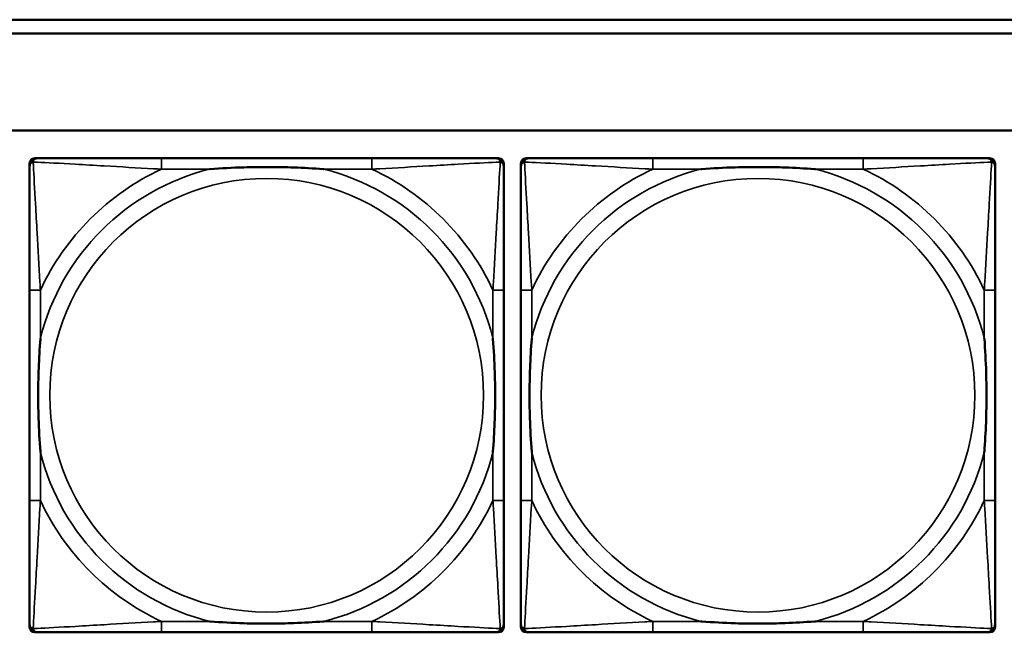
# Model space of a CAD drawing. Header units: inches. Extents: x 1.9 to 64.4, y 1.6 to 69.2.
# Tile 64 of 256: x 28.1 to 29.5, y 46.6 to 47.5. Entities that reach past the tile are written whole.
import ezdxf

# ---------------------------------------------------------------- set-up
doc = ezdxf.new("R2010")
doc.units = ezdxf.units.IN
doc.header["$MEASUREMENT"] = 0
doc.layers.add('Visible (ANSI)', color=7, linetype='Continuous', lineweight=50)
doc.layers.add('Visible Narrow (ANSI)', color=7, linetype='Continuous', lineweight=35)

msp = doc.modelspace()

# ---------------------------------------------------------------- linework, layer by layer
at = {"layer": 'Visible (ANSI)'}
for p, q in [((22.395, 47.4763), (32.6275, 47.4763)), ((32.6275, 47.4563), (22.395, 47.4563)), ((22.395, 47.3163), (45.17, 47.3163)), ((28.1272, 46.5989), (28.1272, 47.2681)), ((28.1351, 47.276), (28.139, 47.276)), ((28.6217, 47.276), (28.3177, 47.276)), ((28.8004, 47.276), (28.8043, 47.276)), ((28.8122, 47.2681), (28.8122, 47.2642)), ((28.8368, 46.5989), (28.8368, 47.2681)), ((28.8447, 47.276), (28.8486, 47.276)), ((29.3313, 47.276), (29.0274, 47.276)), ((29.51, 47.276), (29.514, 47.276)), ((29.5218, 47.2681), (29.5218, 47.2642)), ((28.1272, 47.0855), (28.1272, 46.7815)), ((28.8122, 46.7815), (28.8122, 47.0855)), ((28.8368, 47.0855), (28.8368, 46.7815)), ((29.5218, 46.7815), (29.5218, 47.0855)), ((28.8122, 46.6028), (28.8122, 46.5989)), ((29.5218, 46.6028), (29.5218, 46.5989)), ((28.8043, 46.591), (28.1351, 46.591)), ((28.3177, 46.591), (28.6217, 46.591)), ((29.514, 46.591), (28.8447, 46.591)), ((29.0274, 46.591), (29.3313, 46.591))]:
    msp.add_line(p, q, dxfattribs=at)
for centre, radius, start, end in [((28.1351, 47.2681), 0.00787, 90, 180), ((28.139, 47.2642), 0.0118, 90, 180), ((28.8004, 47.2642), 0.0118, 0, 90), ((28.8043, 47.2681), 0.00787, 0, 90), ((28.8447, 47.2681), 0.00787, 90, 180), ((28.8486, 47.2642), 0.0118, 90, 180), ((29.51, 47.2642), 0.0118, 0, 90), ((29.514, 47.2681), 0.00787, 0, 90), ((28.139, 46.6028), 0.0118, 180, 270), ((28.1351, 46.5989), 0.00787, 180, 270), ((28.8004, 46.6028), 0.0118, 270, 360), ((28.8043, 46.5989), 0.00787, 270, 0), ((28.8486, 46.6028), 0.0118, 180, 270), ((28.8447, 46.5989), 0.00787, 180, 270), ((29.51, 46.6028), 0.0118, 270, 360), ((29.514, 46.5989), 0.00787, 270, 0)]:
    msp.add_arc(centre, radius, start, end, dxfattribs=at)
for points, knots in [([(28.3177, 47.276), (28.3142, 47.276), (28.3106, 47.276), (28.307, 47.276), (28.2738, 47.276), (28.2401, 47.276), (28.2092, 47.276), (28.1823, 47.276), (28.1567, 47.276), (28.1433, 47.276), (28.1417, 47.276), (28.1402, 47.276), (28.139, 47.276)], [0, 0, 0, 0, 0.0272471, 0.0272471, 0.0272471, 0.2790553, 0.2790553, 0.2790553, 0.4988354, 0.4988354, 0.4988354, 0.5252205, 0.5252205, 0.5252205, 0.5252205]), ([(28.8004, 47.276), (28.7855, 47.276), (28.7439, 47.276), (28.7033, 47.276), (28.6767, 47.276), (28.6489, 47.276), (28.6217, 47.276)], [-0.5252205, -0.5252205, -0.5252205, -0.5252205, -0.20743, -0.20743, -0.20743, 0, 0, 0, 0]), ([(29.0274, 47.276), (29.0238, 47.276), (29.0202, 47.276), (29.0166, 47.276), (28.9834, 47.276), (28.9497, 47.276), (28.9188, 47.276), (28.8919, 47.276), (28.8663, 47.276), (28.8529, 47.276), (28.8513, 47.276), (28.8499, 47.276), (28.8486, 47.276)], [0, 0, 0, 0, 0.0272471, 0.0272471, 0.0272471, 0.2790553, 0.2790553, 0.2790553, 0.4988354, 0.4988354, 0.4988354, 0.5252205, 0.5252205, 0.5252205, 0.5252205]), ([(29.51, 47.276), (29.4951, 47.276), (29.4535, 47.276), (29.4129, 47.276), (29.3864, 47.276), (29.3585, 47.276), (29.3313, 47.276)], [-0.5252205, -0.5252205, -0.5252205, -0.5252205, -0.20743, -0.20743, -0.20743, 0, 0, 0, 0]), ([(28.1272, 47.2642), (28.1272, 47.2493), (28.1272, 47.2077), (28.1272, 47.1671), (28.1272, 47.1405), (28.1272, 47.1127), (28.1272, 47.0855)], [-0.5252205, -0.5252205, -0.5252205, -0.5252205, -0.20743, -0.20743, -0.20743, 0, 0, 0, 0]), ([(28.387, 47.2603), (28.3874, 47.2603), (28.3878, 47.2603), (28.4043, 47.2616), (28.4204, 47.2624), (28.4434, 47.2631), (28.4501, 47.2633), (28.4592, 47.2634), (28.4617, 47.2634), (28.4658, 47.2634), (28.4674, 47.2634), (28.4705, 47.2634), (28.472, 47.2634), (28.4756, 47.2634), (28.4777, 47.2634), (28.4838, 47.2634), (28.488, 47.2633), (28.4977, 47.2631), (28.5033, 47.2629), (28.5231, 47.2622), (28.5371, 47.2614), (28.5516, 47.2603), (28.552, 47.2603), (28.5525, 47.2603)], [-0.416114, -0.416114, -0.416114, -0.416114, -0.4127691, -0.4127691, -0.2896446, -0.2896446, -0.2388934, -0.2388934, -0.2201881, -0.2201881, -0.2080204, -0.2080204, -0.196499, -0.196499, -0.1809939, -0.1809939, -0.149741, -0.149741, -0.1073162, -0.1073162, 0, 0, 0.0033356, 0.0033356, 0.0033356, 0.0033356]), ([(28.8122, 47.0855), (28.8122, 47.089), (28.8122, 47.0926), (28.8122, 47.0962), (28.8122, 47.1294), (28.8122, 47.1631), (28.8122, 47.194), (28.8122, 47.2209), (28.8122, 47.2465), (28.8122, 47.2599), (28.8122, 47.2615), (28.8122, 47.263), (28.8122, 47.2642)], [0, 0, 0, 0, 0.0272471, 0.0272471, 0.0272471, 0.2790553, 0.2790553, 0.2790553, 0.4988354, 0.4988354, 0.4988354, 0.5252205, 0.5252205, 0.5252205, 0.5252205]), ([(28.8368, 47.2642), (28.8368, 47.2493), (28.8368, 47.2077), (28.8368, 47.1671), (28.8368, 47.1405), (28.8368, 47.1127), (28.8368, 47.0855)], [-0.5252205, -0.5252205, -0.5252205, -0.5252205, -0.20743, -0.20743, -0.20743, 0, 0, 0, 0]), ([(29.0966, 47.2603), (29.097, 47.2603), (29.0975, 47.2603), (29.114, 47.2616), (29.13, 47.2624), (29.153, 47.2631), (29.1597, 47.2633), (29.1688, 47.2634), (29.1713, 47.2634), (29.1754, 47.2634), (29.177, 47.2634), (29.1801, 47.2634), (29.1817, 47.2634), (29.1852, 47.2634), (29.1873, 47.2634), (29.1935, 47.2634), (29.1976, 47.2633), (29.2073, 47.2631), (29.2129, 47.2629), (29.2327, 47.2622), (29.2467, 47.2614), (29.2612, 47.2603), (29.2616, 47.2603), (29.2621, 47.2603)], [-0.416114, -0.416114, -0.416114, -0.416114, -0.4127691, -0.4127691, -0.2896446, -0.2896446, -0.2388934, -0.2388934, -0.2201881, -0.2201881, -0.2080204, -0.2080204, -0.196499, -0.196499, -0.1809939, -0.1809939, -0.149741, -0.149741, -0.1073162, -0.1073162, 0, 0, 0.0033356, 0.0033356, 0.0033356, 0.0033356]), ([(29.5218, 47.0855), (29.5218, 47.089), (29.5218, 47.0926), (29.5218, 47.0962), (29.5218, 47.1294), (29.5218, 47.1631), (29.5218, 47.194), (29.5218, 47.2209), (29.5218, 47.2465), (29.5218, 47.2599), (29.5218, 47.2615), (29.5218, 47.263), (29.5218, 47.2642)], [0, 0, 0, 0, 0.0272471, 0.0272471, 0.0272471, 0.2790553, 0.2790553, 0.2790553, 0.4988354, 0.4988354, 0.4988354, 0.5252205, 0.5252205, 0.5252205, 0.5252205]), ([(28.1429, 46.8508), (28.1429, 46.8512), (28.1429, 46.8516), (28.1416, 46.8681), (28.1408, 46.8842), (28.1401, 46.9071), (28.1399, 46.9138), (28.1398, 46.923), (28.1398, 46.9255), (28.1398, 46.9296), (28.1398, 46.9312), (28.1398, 46.9343), (28.1398, 46.9358), (28.1398, 46.9394), (28.1398, 46.9415), (28.1398, 46.9476), (28.1399, 46.9518), (28.1401, 46.9615), (28.1403, 46.9671), (28.141, 46.9869), (28.1418, 47.0009), (28.1429, 47.0154), (28.1429, 47.0158), (28.1429, 47.0162)], [-0.416114, -0.416114, -0.416114, -0.416114, -0.4127691, -0.4127691, -0.2896446, -0.2896446, -0.2388934, -0.2388934, -0.2201881, -0.2201881, -0.2080204, -0.2080204, -0.196499, -0.196499, -0.1809939, -0.1809939, -0.149741, -0.149741, -0.1073162, -0.1073162, 0, 0, 0.0033356, 0.0033356, 0.0033356, 0.0033356]), ([(28.7965, 47.0162), (28.7965, 47.0158), (28.7965, 47.0154), (28.7978, 46.9989), (28.7986, 46.9828), (28.7994, 46.9599), (28.7995, 46.9532), (28.7996, 46.944), (28.7996, 46.9415), (28.7996, 46.9374), (28.7997, 46.9358), (28.7997, 46.9327), (28.7997, 46.9312), (28.7996, 46.9276), (28.7996, 46.9256), (28.7996, 46.9194), (28.7995, 46.9152), (28.7993, 46.9055), (28.7991, 46.8999), (28.7984, 46.8802), (28.7976, 46.8661), (28.7965, 46.8516), (28.7965, 46.8512), (28.7965, 46.8508)], [-0.416114, -0.416114, -0.416114, -0.416114, -0.4127691, -0.4127691, -0.2896446, -0.2896446, -0.2388934, -0.2388934, -0.2201881, -0.2201881, -0.2080204, -0.2080204, -0.196499, -0.196499, -0.1809939, -0.1809939, -0.149741, -0.149741, -0.1073162, -0.1073162, 0, 0, 0.0033356, 0.0033356, 0.0033356, 0.0033356]), ([(28.8526, 46.8508), (28.8525, 46.8512), (28.8525, 46.8516), (28.8512, 46.8681), (28.8504, 46.8842), (28.8497, 46.9071), (28.8495, 46.9138), (28.8494, 46.923), (28.8494, 46.9255), (28.8494, 46.9296), (28.8494, 46.9312), (28.8494, 46.9343), (28.8494, 46.9358), (28.8494, 46.9394), (28.8494, 46.9415), (28.8495, 46.9476), (28.8495, 46.9518), (28.8497, 46.9615), (28.8499, 46.9671), (28.8506, 46.9869), (28.8514, 47.0009), (28.8525, 47.0154), (28.8525, 47.0158), (28.8526, 47.0162)], [-0.416114, -0.416114, -0.416114, -0.416114, -0.4127691, -0.4127691, -0.2896446, -0.2896446, -0.2388934, -0.2388934, -0.2201881, -0.2201881, -0.2080204, -0.2080204, -0.196499, -0.196499, -0.1809939, -0.1809939, -0.149741, -0.149741, -0.1073162, -0.1073162, 0, 0, 0.0033356, 0.0033356, 0.0033356, 0.0033356]), ([(29.5061, 47.0162), (29.5061, 47.0158), (29.5062, 47.0154), (29.5074, 46.9989), (29.5083, 46.9828), (29.509, 46.9599), (29.5091, 46.9532), (29.5092, 46.944), (29.5092, 46.9415), (29.5093, 46.9374), (29.5093, 46.9358), (29.5093, 46.9327), (29.5093, 46.9312), (29.5093, 46.9276), (29.5092, 46.9256), (29.5092, 46.9194), (29.5091, 46.9152), (29.5089, 46.9055), (29.5088, 46.8999), (29.508, 46.8802), (29.5073, 46.8661), (29.5062, 46.8516), (29.5061, 46.8512), (29.5061, 46.8508)], [-0.416114, -0.416114, -0.416114, -0.416114, -0.4127691, -0.4127691, -0.2896446, -0.2896446, -0.2388934, -0.2388934, -0.2201881, -0.2201881, -0.2080204, -0.2080204, -0.196499, -0.196499, -0.1809939, -0.1809939, -0.149741, -0.149741, -0.1073162, -0.1073162, 0, 0, 0.0033356, 0.0033356, 0.0033356, 0.0033356]), ([(28.1272, 46.7815), (28.1272, 46.7543), (28.1272, 46.7265), (28.1272, 46.6999), (28.1272, 46.6593), (28.1272, 46.6177), (28.1272, 46.6028)], [3.9382945, 3.9382945, 3.9382945, 3.9382945, 4.1457245, 4.1457245, 4.1457245, 4.463515, 4.463515, 4.463515, 4.463515]), ([(28.8122, 46.6028), (28.8122, 46.6177), (28.8122, 46.6593), (28.8122, 46.6999), (28.8122, 46.7265), (28.8122, 46.7543), (28.8122, 46.7815)], [-0.5252205, -0.5252205, -0.5252205, -0.5252205, -0.20743, -0.20743, -0.20743, 0, 0, 0, 0]), ([(28.8368, 46.7815), (28.8368, 46.7543), (28.8368, 46.7265), (28.8368, 46.6999), (28.8368, 46.6593), (28.8368, 46.6177), (28.8368, 46.6028)], [3.9382945, 3.9382945, 3.9382945, 3.9382945, 4.1457245, 4.1457245, 4.1457245, 4.463515, 4.463515, 4.463515, 4.463515]), ([(29.5218, 46.6028), (29.5218, 46.6177), (29.5218, 46.6593), (29.5218, 46.6999), (29.5218, 46.7265), (29.5218, 46.7543), (29.5218, 46.7815)], [-0.5252205, -0.5252205, -0.5252205, -0.5252205, -0.20743, -0.20743, -0.20743, 0, 0, 0, 0]), ([(28.5525, 46.6067), (28.552, 46.6067), (28.5516, 46.6067), (28.5371, 46.6056), (28.5231, 46.6048), (28.5033, 46.6041), (28.4977, 46.6039), (28.488, 46.6037), (28.4838, 46.6036), (28.4777, 46.6036), (28.4756, 46.6036), (28.472, 46.6036), (28.4705, 46.6036), (28.4674, 46.6036), (28.4658, 46.6036), (28.4617, 46.6036), (28.4592, 46.6036), (28.4501, 46.6037), (28.4434, 46.6039), (28.4204, 46.6046), (28.4043, 46.6054), (28.3878, 46.6067), (28.3874, 46.6067), (28.387, 46.6067)], [-0.4149464, -0.4149464, -0.4149464, -0.4149464, -0.41162, -0.41162, -0.3046026, -0.3046026, -0.2622958, -0.2622958, -0.23113, -0.23113, -0.215668, -0.215668, -0.2041787, -0.2041787, -0.1920448, -0.1920448, -0.1733916, -0.1733916, -0.1227817, -0.1227817, 0, 0, 0.0033356, 0.0033356, 0.0033356, 0.0033356]), ([(29.2621, 46.6067), (29.2616, 46.6067), (29.2612, 46.6067), (29.2467, 46.6056), (29.2327, 46.6048), (29.2129, 46.6041), (29.2073, 46.6039), (29.1976, 46.6037), (29.1935, 46.6036), (29.1873, 46.6036), (29.1852, 46.6036), (29.1817, 46.6036), (29.1801, 46.6036), (29.177, 46.6036), (29.1754, 46.6036), (29.1713, 46.6036), (29.1688, 46.6036), (29.1597, 46.6037), (29.153, 46.6039), (29.13, 46.6046), (29.114, 46.6054), (29.0975, 46.6067), (29.097, 46.6067), (29.0966, 46.6067)], [-0.4149464, -0.4149464, -0.4149464, -0.4149464, -0.41162, -0.41162, -0.3046026, -0.3046026, -0.2622958, -0.2622958, -0.23113, -0.23113, -0.215668, -0.215668, -0.2041787, -0.2041787, -0.1920448, -0.1920448, -0.1733916, -0.1733916, -0.1227817, -0.1227817, 0, 0, 0.0033356, 0.0033356, 0.0033356, 0.0033356]), ([(28.139, 46.591), (28.1539, 46.591), (28.1955, 46.591), (28.2361, 46.591), (28.2627, 46.591), (28.2905, 46.591), (28.3177, 46.591)], [-0.5252205, -0.5252205, -0.5252205, -0.5252205, -0.20743, -0.20743, -0.20743, 0, 0, 0, 0]), ([(28.6217, 46.591), (28.6489, 46.591), (28.6767, 46.591), (28.7033, 46.591), (28.7439, 46.591), (28.7855, 46.591), (28.8004, 46.591)], [3.9382945, 3.9382945, 3.9382945, 3.9382945, 4.1457245, 4.1457245, 4.1457245, 4.463515, 4.463515, 4.463515, 4.463515]), ([(28.8486, 46.591), (28.8635, 46.591), (28.9051, 46.591), (28.9458, 46.591), (28.9723, 46.591), (29.0001, 46.591), (29.0274, 46.591)], [-0.5252205, -0.5252205, -0.5252205, -0.5252205, -0.20743, -0.20743, -0.20743, 0, 0, 0, 0]), ([(29.3313, 46.591), (29.3585, 46.591), (29.3864, 46.591), (29.4129, 46.591), (29.4535, 46.591), (29.4951, 46.591), (29.51, 46.591)], [3.9382945, 3.9382945, 3.9382945, 3.9382945, 4.1457245, 4.1457245, 4.1457245, 4.463515, 4.463515, 4.463515, 4.463515])]:
    msp.add_open_spline(points, degree=3, knots=knots, dxfattribs=at)
at = {"layer": 'Visible Narrow (ANSI)'}
for p, q in [((28.3177, 47.276), (28.3177, 47.2603)), ((28.6217, 47.276), (28.6217, 47.2603)), ((29.0274, 47.276), (29.0274, 47.2603)), ((29.3313, 47.276), (29.3313, 47.2603)), ((28.3177, 47.2603), (28.387, 47.2603)), ((28.5525, 47.2603), (28.6217, 47.2603)), ((29.0274, 47.2603), (29.0966, 47.2603)), ((29.2621, 47.2603), (29.3313, 47.2603)), ((28.1429, 47.0855), (28.1272, 47.0855)), ((28.1429, 47.0162), (28.1429, 47.0855)), ((28.8122, 47.0855), (28.7965, 47.0855)), ((28.7965, 47.0855), (28.7965, 47.0162)), ((28.8526, 47.0855), (28.8368, 47.0855)), ((28.8526, 47.0162), (28.8526, 47.0855)), ((29.5218, 47.0855), (29.5061, 47.0855)), ((29.5061, 47.0855), (29.5061, 47.0162)), ((28.1429, 46.7815), (28.1429, 46.8508)), ((28.7965, 46.8508), (28.7965, 46.7815)), ((28.8526, 46.7815), (28.8526, 46.8508)), ((29.5061, 46.8508), (29.5061, 46.7815)), ((28.1429, 46.7815), (28.1272, 46.7815)), ((28.8122, 46.7815), (28.7965, 46.7815)), ((28.8526, 46.7815), (28.8368, 46.7815)), ((29.5218, 46.7815), (29.5061, 46.7815)), ((28.3177, 46.6067), (28.3177, 46.591)), ((28.387, 46.6067), (28.3177, 46.6067)), ((28.6217, 46.6067), (28.5525, 46.6067)), ((28.6217, 46.6067), (28.6217, 46.591)), ((29.0274, 46.6067), (29.0274, 46.591)), ((29.0966, 46.6067), (29.0274, 46.6067)), ((29.3313, 46.6067), (29.2621, 46.6067)), ((29.3313, 46.6067), (29.3313, 46.591))]:
    msp.add_line(p, q, dxfattribs=at)
for centre in [(28.4697, 46.9335), (29.1793, 46.9335)]:
    msp.add_circle(centre, 0.3133, dxfattribs=at)
for centre, radius, start, end in [((28.4697, 46.9335), 0.3371, 104.2103, 165.7897), ((28.4697, 46.9335), 0.3604, 114.9407, 155.0593), ((28.4697, 46.9335), 0.3371, 14.2103, 75.7897), ((28.4697, 46.9335), 0.3604, 24.9407, 65.0593), ((29.1793, 46.9335), 0.3371, 104.2103, 165.7897), ((29.1793, 46.9335), 0.3604, 114.9407, 155.0593), ((29.1793, 46.9335), 0.3371, 14.2103, 75.7897), ((29.1793, 46.9335), 0.3604, 24.9407, 65.0593), ((28.4697, 46.9335), 0.3371, 194.2103, 255.7897), ((28.4697, 46.9335), 0.3371, 284.2103, 345.7897), ((29.1793, 46.9335), 0.3371, 194.2103, 255.7897), ((29.1793, 46.9335), 0.3371, 284.2103, 345.7897), ((28.4697, 46.9335), 0.3604, 204.9407, 245.0593), ((28.4697, 46.9335), 0.3604, 294.9407, 335.0593), ((29.1793, 46.9335), 0.3604, 204.9407, 245.0593), ((29.1793, 46.9335), 0.3604, 294.9407, 335.0593)]:
    msp.add_arc(centre, radius, start, end, dxfattribs=at)
for points, knots in [([(28.1272, 47.2642), (28.1272, 47.2648), (28.1273, 47.2654), (28.1275, 47.2664), (28.1277, 47.2668), (28.128, 47.2675), (28.1281, 47.2677), (28.1284, 47.2681), (28.1285, 47.2682), (28.1288, 47.2686), (28.1291, 47.2689), (28.1298, 47.2695), (28.1303, 47.2698), (28.1314, 47.2703), (28.1319, 47.2706), (28.1325, 47.2707)], [-0.02627331, -0.02627331, -0.02627331, -0.02627331, -0.02158775, -0.02158775, -0.01736415, -0.01736415, -0.0147244, -0.0147244, -0.01307456, -0.01307456, -0.00977487, -0.00977487, -0.00449537, -0.00449537, 0.00012419, 0.00012419, 0.00012419, 0.00012419]), ([(28.1325, 47.2707), (28.1327, 47.2713), (28.1329, 47.2719), (28.1334, 47.2729), (28.1337, 47.2734), (28.1343, 47.2741), (28.1346, 47.2744), (28.135, 47.2747), (28.1351, 47.2748), (28.1355, 47.2751), (28.1358, 47.2752), (28.1364, 47.2755), (28.1368, 47.2757), (28.1378, 47.2759), (28.1384, 47.276), (28.139, 47.276)], [-0.00012419, -0.00012419, -0.00012419, -0.00012419, 0.00449537, 0.00449537, 0.00977487, 0.00977487, 0.01307456, 0.01307456, 0.0147244, 0.0147244, 0.01736415, 0.01736415, 0.02158775, 0.02158775, 0.02627331, 0.02627331, 0.02627331, 0.02627331]), ([(28.1429, 47.0855), (28.1427, 47.0892), (28.1425, 47.093), (28.141, 47.1203), (28.1396, 47.1445), (28.1374, 47.1824), (28.1366, 47.1964), (28.1346, 47.2316), (28.1335, 47.2518), (28.1327, 47.2672), (28.1326, 47.269), (28.1325, 47.2707)], [0, 0, 0, 0, 0.0278591, 0.0278591, 0.201273, 0.201273, 0.3066357, 0.3066357, 0.475216, 0.475216, 0.5007189, 0.5007189, 0.5007189, 0.5007189]), ([(28.1325, 47.2707), (28.1342, 47.2706), (28.136, 47.2705), (28.1514, 47.2697), (28.1716, 47.2687), (28.2068, 47.2667), (28.2208, 47.2658), (28.2587, 47.2636), (28.2829, 47.2622), (28.3102, 47.2607), (28.314, 47.2605), (28.3177, 47.2603)], [-0.5007189, -0.5007189, -0.5007189, -0.5007189, -0.475216, -0.475216, -0.3066357, -0.3066357, -0.201273, -0.201273, -0.0278591, -0.0278591, 0, 0, 0, 0]), ([(28.6217, 47.2603), (28.6254, 47.2605), (28.6292, 47.2607), (28.6565, 47.2622), (28.6807, 47.2636), (28.7186, 47.2658), (28.7326, 47.2667), (28.7679, 47.2687), (28.788, 47.2697), (28.8034, 47.2705), (28.8052, 47.2706), (28.8069, 47.2707)], [0, 0, 0, 0, 0.0278591, 0.0278591, 0.201273, 0.201273, 0.3066357, 0.3066357, 0.475216, 0.475216, 0.5007189, 0.5007189, 0.5007189, 0.5007189]), ([(28.8069, 47.2707), (28.8069, 47.269), (28.8068, 47.2672), (28.8059, 47.2518), (28.8049, 47.2316), (28.8029, 47.1964), (28.802, 47.1824), (28.7998, 47.1445), (28.7984, 47.1203), (28.7969, 47.093), (28.7967, 47.0892), (28.7965, 47.0855)], [-0.5007189, -0.5007189, -0.5007189, -0.5007189, -0.475216, -0.475216, -0.3066357, -0.3066357, -0.201273, -0.201273, -0.0278591, -0.0278591, 0, 0, 0, 0]), ([(28.8004, 47.276), (28.801, 47.276), (28.8016, 47.2759), (28.8026, 47.2757), (28.803, 47.2755), (28.8037, 47.2752), (28.8039, 47.2751), (28.8043, 47.2748), (28.8044, 47.2747), (28.8048, 47.2744), (28.8051, 47.2741), (28.8057, 47.2734), (28.806, 47.2729), (28.8065, 47.2719), (28.8068, 47.2713), (28.8069, 47.2707)], [-0.02627331, -0.02627331, -0.02627331, -0.02627331, -0.02158775, -0.02158775, -0.01736415, -0.01736415, -0.0147244, -0.0147244, -0.01307456, -0.01307456, -0.00977487, -0.00977487, -0.00449537, -0.00449537, 0.00012419, 0.00012419, 0.00012419, 0.00012419]), ([(28.8069, 47.2707), (28.8075, 47.2706), (28.8081, 47.2703), (28.8091, 47.2698), (28.8096, 47.2695), (28.8103, 47.2689), (28.8106, 47.2686), (28.8109, 47.2682), (28.811, 47.2681), (28.8113, 47.2677), (28.8114, 47.2675), (28.8117, 47.2668), (28.8119, 47.2664), (28.8122, 47.2654), (28.8122, 47.2648), (28.8122, 47.2642)], [-0.00012419, -0.00012419, -0.00012419, -0.00012419, 0.00449537, 0.00449537, 0.00977487, 0.00977487, 0.01307456, 0.01307456, 0.0147244, 0.0147244, 0.01736415, 0.01736415, 0.02158775, 0.02158775, 0.02627331, 0.02627331, 0.02627331, 0.02627331]), ([(28.8368, 47.2642), (28.8368, 47.2648), (28.8369, 47.2654), (28.8371, 47.2664), (28.8373, 47.2668), (28.8376, 47.2675), (28.8378, 47.2677), (28.838, 47.2681), (28.8381, 47.2682), (28.8385, 47.2686), (28.8387, 47.2689), (28.8394, 47.2695), (28.8399, 47.2698), (28.841, 47.2703), (28.8415, 47.2706), (28.8421, 47.2707)], [-0.02627331, -0.02627331, -0.02627331, -0.02627331, -0.02158775, -0.02158775, -0.01736415, -0.01736415, -0.0147244, -0.0147244, -0.01307456, -0.01307456, -0.00977487, -0.00977487, -0.00449537, -0.00449537, 0.00012419, 0.00012419, 0.00012419, 0.00012419]), ([(28.8421, 47.2707), (28.8423, 47.2713), (28.8425, 47.2719), (28.843, 47.2729), (28.8434, 47.2734), (28.844, 47.2741), (28.8442, 47.2744), (28.8446, 47.2747), (28.8448, 47.2748), (28.8451, 47.2751), (28.8454, 47.2752), (28.846, 47.2755), (28.8465, 47.2757), (28.8475, 47.2759), (28.848, 47.276), (28.8486, 47.276)], [-0.00012419, -0.00012419, -0.00012419, -0.00012419, 0.00449537, 0.00449537, 0.00977487, 0.00977487, 0.01307456, 0.01307456, 0.0147244, 0.0147244, 0.01736415, 0.01736415, 0.02158775, 0.02158775, 0.02627331, 0.02627331, 0.02627331, 0.02627331]), ([(28.8526, 47.0855), (28.8524, 47.0892), (28.8521, 47.093), (28.8506, 47.1203), (28.8492, 47.1445), (28.847, 47.1824), (28.8462, 47.1964), (28.8442, 47.2316), (28.8431, 47.2518), (28.8423, 47.2672), (28.8422, 47.269), (28.8421, 47.2707)], [0, 0, 0, 0, 0.0278591, 0.0278591, 0.201273, 0.201273, 0.3066357, 0.3066357, 0.475216, 0.475216, 0.5007189, 0.5007189, 0.5007189, 0.5007189]), ([(28.8421, 47.2707), (28.8438, 47.2706), (28.8456, 47.2705), (28.8611, 47.2697), (28.8812, 47.2687), (28.9164, 47.2667), (28.9305, 47.2658), (28.9683, 47.2636), (28.9925, 47.2622), (29.0198, 47.2607), (29.0236, 47.2605), (29.0274, 47.2603)], [-0.5007189, -0.5007189, -0.5007189, -0.5007189, -0.475216, -0.475216, -0.3066357, -0.3066357, -0.201273, -0.201273, -0.0278591, -0.0278591, 0, 0, 0, 0]), ([(29.3313, 47.2603), (29.335, 47.2605), (29.3388, 47.2607), (29.3662, 47.2622), (29.3903, 47.2636), (29.4282, 47.2658), (29.4422, 47.2667), (29.4775, 47.2687), (29.4976, 47.2697), (29.513, 47.2705), (29.5149, 47.2706), (29.5166, 47.2707)], [0, 0, 0, 0, 0.0278591, 0.0278591, 0.201273, 0.201273, 0.3066357, 0.3066357, 0.475216, 0.475216, 0.5007189, 0.5007189, 0.5007189, 0.5007189]), ([(29.5166, 47.2707), (29.5165, 47.269), (29.5164, 47.2672), (29.5156, 47.2518), (29.5145, 47.2316), (29.5125, 47.1964), (29.5117, 47.1824), (29.5095, 47.1445), (29.508, 47.1203), (29.5065, 47.093), (29.5063, 47.0892), (29.5061, 47.0855)], [-0.5007189, -0.5007189, -0.5007189, -0.5007189, -0.475216, -0.475216, -0.3066357, -0.3066357, -0.201273, -0.201273, -0.0278591, -0.0278591, 0, 0, 0, 0]), ([(29.51, 47.276), (29.5106, 47.276), (29.5112, 47.2759), (29.5122, 47.2757), (29.5126, 47.2755), (29.5133, 47.2752), (29.5135, 47.2751), (29.5139, 47.2748), (29.514, 47.2747), (29.5144, 47.2744), (29.5147, 47.2741), (29.5153, 47.2734), (29.5156, 47.2729), (29.5162, 47.2719), (29.5164, 47.2713), (29.5166, 47.2707)], [-0.02627331, -0.02627331, -0.02627331, -0.02627331, -0.02158775, -0.02158775, -0.01736415, -0.01736415, -0.0147244, -0.0147244, -0.01307456, -0.01307456, -0.00977487, -0.00977487, -0.00449537, -0.00449537, 0.00012419, 0.00012419, 0.00012419, 0.00012419]), ([(29.5166, 47.2707), (29.5171, 47.2706), (29.5177, 47.2703), (29.5187, 47.2698), (29.5192, 47.2695), (29.5199, 47.2689), (29.5202, 47.2686), (29.5205, 47.2682), (29.5206, 47.2681), (29.5209, 47.2677), (29.521, 47.2675), (29.5214, 47.2668), (29.5215, 47.2664), (29.5218, 47.2654), (29.5218, 47.2648), (29.5218, 47.2642)], [-0.00012419, -0.00012419, -0.00012419, -0.00012419, 0.00449537, 0.00449537, 0.00977487, 0.00977487, 0.01307456, 0.01307456, 0.0147244, 0.0147244, 0.01736415, 0.01736415, 0.02158775, 0.02158775, 0.02627331, 0.02627331, 0.02627331, 0.02627331]), ([(28.1325, 46.5963), (28.1326, 46.598), (28.1327, 46.5998), (28.1335, 46.6152), (28.1346, 46.6354), (28.1366, 46.6706), (28.1374, 46.6846), (28.1396, 46.7225), (28.141, 46.7467), (28.1425, 46.774), (28.1427, 46.7778), (28.1429, 46.7815)], [-4.4390134, -4.4390134, -4.4390134, -4.4390134, -4.4135105, -4.4135105, -4.2449302, -4.2449302, -4.1395675, -4.1395675, -3.9661536, -3.9661536, -3.9382945, -3.9382945, -3.9382945, -3.9382945]), ([(28.7965, 46.7815), (28.7967, 46.7778), (28.7969, 46.774), (28.7984, 46.7467), (28.7998, 46.7225), (28.802, 46.6846), (28.8029, 46.6706), (28.8049, 46.6354), (28.8059, 46.6152), (28.8068, 46.5998), (28.8069, 46.598), (28.8069, 46.5963)], [0, 0, 0, 0, 0.0278591, 0.0278591, 0.201273, 0.201273, 0.3066357, 0.3066357, 0.475216, 0.475216, 0.5007189, 0.5007189, 0.5007189, 0.5007189]), ([(28.8421, 46.5963), (28.8422, 46.598), (28.8423, 46.5998), (28.8431, 46.6152), (28.8442, 46.6354), (28.8462, 46.6706), (28.847, 46.6846), (28.8492, 46.7225), (28.8506, 46.7467), (28.8521, 46.774), (28.8524, 46.7778), (28.8526, 46.7815)], [-4.4390134, -4.4390134, -4.4390134, -4.4390134, -4.4135105, -4.4135105, -4.2449302, -4.2449302, -4.1395675, -4.1395675, -3.9661536, -3.9661536, -3.9382945, -3.9382945, -3.9382945, -3.9382945]), ([(29.5061, 46.7815), (29.5063, 46.7778), (29.5065, 46.774), (29.508, 46.7467), (29.5095, 46.7225), (29.5117, 46.6846), (29.5125, 46.6706), (29.5145, 46.6354), (29.5156, 46.6152), (29.5164, 46.5998), (29.5165, 46.598), (29.5166, 46.5963)], [0, 0, 0, 0, 0.0278591, 0.0278591, 0.201273, 0.201273, 0.3066357, 0.3066357, 0.475216, 0.475216, 0.5007189, 0.5007189, 0.5007189, 0.5007189]), ([(28.1325, 46.5963), (28.1319, 46.5964), (28.1314, 46.5967), (28.1303, 46.5972), (28.1298, 46.5975), (28.1291, 46.5981), (28.1288, 46.5984), (28.1285, 46.5988), (28.1284, 46.5989), (28.1281, 46.5993), (28.128, 46.5995), (28.1277, 46.6002), (28.1275, 46.6006), (28.1273, 46.6016), (28.1272, 46.6022), (28.1272, 46.6028)], [-0.00012419, -0.00012419, -0.00012419, -0.00012419, 0.00449537, 0.00449537, 0.00977487, 0.00977487, 0.01307456, 0.01307456, 0.0147244, 0.0147244, 0.01736415, 0.01736415, 0.02158775, 0.02158775, 0.02627331, 0.02627331, 0.02627331, 0.02627331]), ([(28.3177, 46.6067), (28.314, 46.6065), (28.3102, 46.6063), (28.2829, 46.6048), (28.2587, 46.6034), (28.2208, 46.6012), (28.2068, 46.6003), (28.1716, 46.5984), (28.1514, 46.5973), (28.136, 46.5965), (28.1342, 46.5964), (28.1325, 46.5963)], [0, 0, 0, 0, 0.0278591, 0.0278591, 0.201273, 0.201273, 0.3066357, 0.3066357, 0.475216, 0.475216, 0.5007189, 0.5007189, 0.5007189, 0.5007189]), ([(28.8069, 46.5963), (28.8052, 46.5964), (28.8034, 46.5965), (28.788, 46.5973), (28.7679, 46.5984), (28.7326, 46.6003), (28.7186, 46.6012), (28.6807, 46.6034), (28.6565, 46.6048), (28.6292, 46.6063), (28.6254, 46.6065), (28.6217, 46.6067)], [-4.4390134, -4.4390134, -4.4390134, -4.4390134, -4.4135105, -4.4135105, -4.2449302, -4.2449302, -4.1395675, -4.1395675, -3.9661536, -3.9661536, -3.9382945, -3.9382945, -3.9382945, -3.9382945]), ([(28.8122, 46.6028), (28.8122, 46.6022), (28.8122, 46.6016), (28.8119, 46.6006), (28.8117, 46.6002), (28.8114, 46.5995), (28.8113, 46.5993), (28.811, 46.5989), (28.8109, 46.5988), (28.8106, 46.5984), (28.8103, 46.5981), (28.8096, 46.5975), (28.8091, 46.5972), (28.8081, 46.5967), (28.8075, 46.5964), (28.8069, 46.5963)], [-0.02627331, -0.02627331, -0.02627331, -0.02627331, -0.02158775, -0.02158775, -0.01736415, -0.01736415, -0.0147244, -0.0147244, -0.01307456, -0.01307456, -0.00977487, -0.00977487, -0.00449537, -0.00449537, 0.00012419, 0.00012419, 0.00012419, 0.00012419]), ([(28.8421, 46.5963), (28.8415, 46.5964), (28.841, 46.5967), (28.8399, 46.5972), (28.8394, 46.5975), (28.8387, 46.5981), (28.8385, 46.5984), (28.8381, 46.5988), (28.838, 46.5989), (28.8378, 46.5993), (28.8376, 46.5995), (28.8373, 46.6002), (28.8371, 46.6006), (28.8369, 46.6016), (28.8368, 46.6022), (28.8368, 46.6028)], [-0.00012419, -0.00012419, -0.00012419, -0.00012419, 0.00449537, 0.00449537, 0.00977487, 0.00977487, 0.01307456, 0.01307456, 0.0147244, 0.0147244, 0.01736415, 0.01736415, 0.02158775, 0.02158775, 0.02627331, 0.02627331, 0.02627331, 0.02627331]), ([(29.0274, 46.6067), (29.0236, 46.6065), (29.0198, 46.6063), (28.9925, 46.6048), (28.9683, 46.6034), (28.9305, 46.6012), (28.9164, 46.6003), (28.8812, 46.5984), (28.8611, 46.5973), (28.8456, 46.5965), (28.8438, 46.5964), (28.8421, 46.5963)], [0, 0, 0, 0, 0.0278591, 0.0278591, 0.201273, 0.201273, 0.3066357, 0.3066357, 0.475216, 0.475216, 0.5007189, 0.5007189, 0.5007189, 0.5007189]), ([(29.5166, 46.5963), (29.5149, 46.5964), (29.513, 46.5965), (29.4976, 46.5973), (29.4775, 46.5984), (29.4422, 46.6003), (29.4282, 46.6012), (29.3903, 46.6034), (29.3662, 46.6048), (29.3388, 46.6063), (29.335, 46.6065), (29.3313, 46.6067)], [-4.4390134, -4.4390134, -4.4390134, -4.4390134, -4.4135105, -4.4135105, -4.2449302, -4.2449302, -4.1395675, -4.1395675, -3.9661536, -3.9661536, -3.9382945, -3.9382945, -3.9382945, -3.9382945]), ([(29.5218, 46.6028), (29.5218, 46.6022), (29.5218, 46.6016), (29.5215, 46.6006), (29.5214, 46.6002), (29.521, 46.5995), (29.5209, 46.5993), (29.5206, 46.5989), (29.5205, 46.5988), (29.5202, 46.5984), (29.5199, 46.5981), (29.5192, 46.5975), (29.5187, 46.5972), (29.5177, 46.5967), (29.5171, 46.5964), (29.5166, 46.5963)], [-0.02627331, -0.02627331, -0.02627331, -0.02627331, -0.02158775, -0.02158775, -0.01736415, -0.01736415, -0.0147244, -0.0147244, -0.01307456, -0.01307456, -0.00977487, -0.00977487, -0.00449537, -0.00449537, 0.00012419, 0.00012419, 0.00012419, 0.00012419]), ([(28.139, 46.591), (28.1384, 46.591), (28.1378, 46.5911), (28.1368, 46.5913), (28.1364, 46.5915), (28.1358, 46.5918), (28.1355, 46.5919), (28.1351, 46.5922), (28.135, 46.5923), (28.1346, 46.5926), (28.1343, 46.5929), (28.1337, 46.5936), (28.1334, 46.5941), (28.1329, 46.5951), (28.1327, 46.5957), (28.1325, 46.5963)], [-0.02627331, -0.02627331, -0.02627331, -0.02627331, -0.02158775, -0.02158775, -0.01736415, -0.01736415, -0.0147244, -0.0147244, -0.01307456, -0.01307456, -0.00977487, -0.00977487, -0.00449537, -0.00449537, 0.00012419, 0.00012419, 0.00012419, 0.00012419]), ([(28.8069, 46.5963), (28.8068, 46.5957), (28.8065, 46.5951), (28.806, 46.5941), (28.8057, 46.5936), (28.8051, 46.5929), (28.8048, 46.5926), (28.8044, 46.5923), (28.8043, 46.5922), (28.8039, 46.5919), (28.8037, 46.5918), (28.803, 46.5915), (28.8026, 46.5913), (28.8016, 46.5911), (28.801, 46.591), (28.8004, 46.591)], [-0.00012419, -0.00012419, -0.00012419, -0.00012419, 0.00449537, 0.00449537, 0.00977487, 0.00977487, 0.01307456, 0.01307456, 0.0147244, 0.0147244, 0.01736415, 0.01736415, 0.02158775, 0.02158775, 0.02627331, 0.02627331, 0.02627331, 0.02627331]), ([(28.8486, 46.591), (28.848, 46.591), (28.8475, 46.5911), (28.8465, 46.5913), (28.846, 46.5915), (28.8454, 46.5918), (28.8451, 46.5919), (28.8448, 46.5922), (28.8446, 46.5923), (28.8442, 46.5926), (28.844, 46.5929), (28.8434, 46.5936), (28.843, 46.5941), (28.8425, 46.5951), (28.8423, 46.5957), (28.8421, 46.5963)], [-0.02627331, -0.02627331, -0.02627331, -0.02627331, -0.02158775, -0.02158775, -0.01736415, -0.01736415, -0.0147244, -0.0147244, -0.01307456, -0.01307456, -0.00977487, -0.00977487, -0.00449537, -0.00449537, 0.00012419, 0.00012419, 0.00012419, 0.00012419]), ([(29.5166, 46.5963), (29.5164, 46.5957), (29.5162, 46.5951), (29.5156, 46.5941), (29.5153, 46.5936), (29.5147, 46.5929), (29.5144, 46.5926), (29.514, 46.5923), (29.5139, 46.5922), (29.5135, 46.5919), (29.5133, 46.5918), (29.5126, 46.5915), (29.5122, 46.5913), (29.5112, 46.5911), (29.5106, 46.591), (29.51, 46.591)], [-0.00012419, -0.00012419, -0.00012419, -0.00012419, 0.00449537, 0.00449537, 0.00977487, 0.00977487, 0.01307456, 0.01307456, 0.0147244, 0.0147244, 0.01736415, 0.01736415, 0.02158775, 0.02158775, 0.02627331, 0.02627331, 0.02627331, 0.02627331])]:
    msp.add_open_spline(points, degree=3, knots=knots, dxfattribs=at)

doc.saveas('drawing.dxf')
